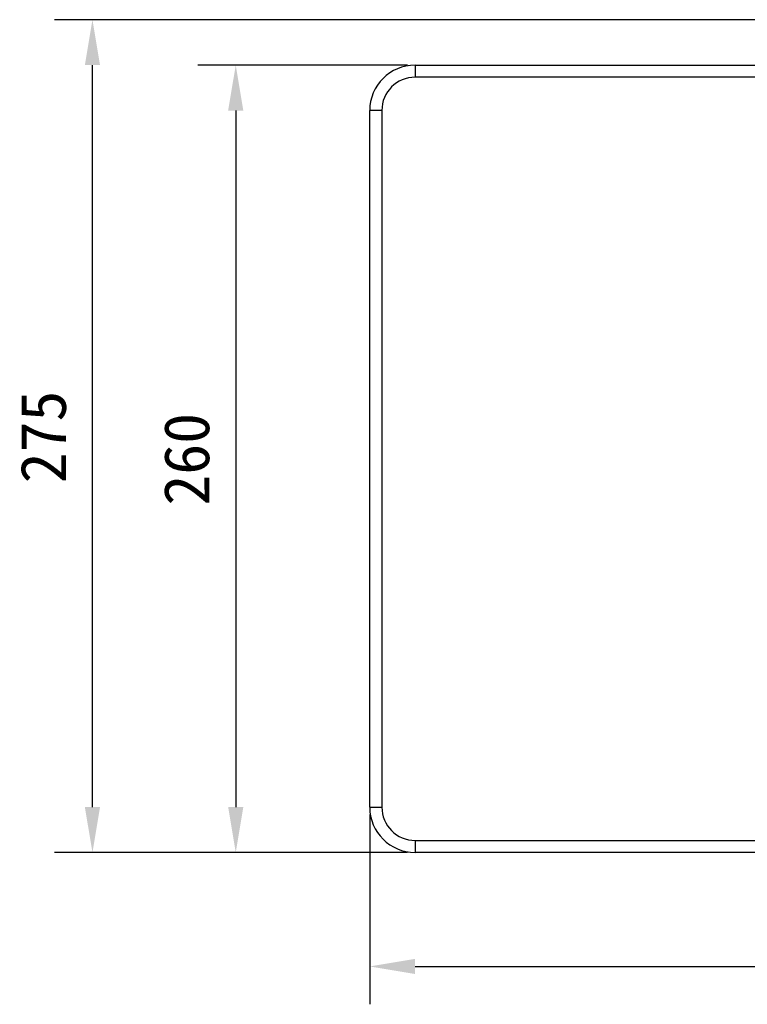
# Model space of a CAD drawing. Header units: millimetres. Extents: x 56 to 390, y 72 to 263.
# Tile 1 of 29: x 56 to 104, y 72 to 137. Entities that reach past the tile are written whole.
import ezdxf

# ---------------------------------------------------------------- set-up
doc = ezdxf.new("R2010")
doc.units = ezdxf.units.MM
doc.header["$LTSCALE"] = 23.1
doc.header["$PDMODE"] = 3
doc.header["$PDSIZE"] = 8
doc.layers.get('0').update_dxf_attribs({"linetype": 'CONTINUOUS'})
doc.layers.get('Defpoints').update_dxf_attribs({"linetype": 'CONTINUOUS'})
doc.layers.add('20_ALL_FEATURES', color=7, linetype='CONTINUOUS')
doc.layers.add('51__DRAFT_DIMS', color=7, linetype='CONTINUOUS')
doc.styles.get("Standard").update_dxf_attribs({"font": 'simfang.ttf'})
doc.dimstyles.new('DIMSTYLE_2', dxfattribs={"dimtxt": 3, "dimasz": 3, "dimexe": 2.5, "dimexo": 0.5, "dimgap": 0.75, "dimtad": 1, "dimlfac": 5, "dimdsep": 46, "dimtxsty": 'STANDARD', "dimblk": '_FILLED', "dimblk1": '_FILLED', "dimblk2": '_FILLED', "dimcen": 0.09, "dimclrt": 3, "dimazin": 2, "dimtp": 0.5, "dimtm": 0.5, "dimtfac": 1, "dimtofl": 0, "dimtmove": 0, "dimatfit": 3, "dimldrblk": '_FILLED', "dimfxl": 1, "dimtolj": 1, "dimarcsym": 0})

# ---------------------------------------------------------------- blocks, each defined once
blk = doc.blocks.new('_FILLED')
at = {"color": 0, "linetype": 'ByBlock'}
blk.add_solid([(0, 0), (-1, 0.167), (-1, -0.167)], dxfattribs=at)
blk = doc.blocks.new('*D16')
at = {"layer": '51__DRAFT_DIMS', "color": 0, "lineweight": -2}
for p, q in [((116.387, 137.312), (58.082, 137.312)), ((60.582, 85.312), (60.582, 134.312)), ((81.387, 82.312), (58.082, 82.312))]:
    blk.add_line(p, q, dxfattribs=at)
at = {"layer": 'Defpoints', "color": 0}
for p in [(60.582, 137.312), (116.887, 137.312), (81.887, 82.312)]:
    blk.add_point(p, dxfattribs=at)
at = {"layer": '51__DRAFT_DIMS', "color": 0, "linetype": 'ByBlock', "lineweight": -2, "xscale": 3, "yscale": 3, "zscale": 3}
for p, rotation in [((60.582, 137.312), 90), ((60.582, 82.312), 270)]:
    blk.add_blockref('_FILLED', p, dxfattribs=dict(at, rotation=rotation))
at = {"layer": '51__DRAFT_DIMS', "color": 3, "insert": (55.832, 109.753), "char_height": 3, "attachment_point": 2, "rotation": 90, "line_spacing_factor": 0.9}
blk.add_mtext('\\A1;275', dxfattribs=at)
blk = doc.blocks.new('*D17')
at = {"layer": '51__DRAFT_DIMS', "color": 0, "lineweight": -2}
for p, q in [((81.387, 134.312), (67.542, 134.312)), ((70.042, 131.312), (70.042, 85.312)), ((81.387, 82.312), (67.542, 82.312))]:
    blk.add_line(p, q, dxfattribs=at)
at = {"layer": 'Defpoints', "color": 0}
for p in [(81.887, 134.312), (70.042, 82.312), (81.887, 82.312)]:
    blk.add_point(p, dxfattribs=at)
at = {"layer": '51__DRAFT_DIMS', "color": 0, "linetype": 'ByBlock', "lineweight": -2, "xscale": 3, "yscale": 3, "zscale": 3}
for p, rotation in [((70.042, 134.312), 89.99999999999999), ((70.042, 82.312), 270)]:
    blk.add_blockref('_FILLED', p, dxfattribs=dict(at, rotation=rotation))
at = {"layer": '51__DRAFT_DIMS', "color": 3, "insert": (65.292, 108.282), "char_height": 3, "attachment_point": 2, "rotation": 90, "line_spacing_factor": 0.9}
blk.add_mtext('\\A1;260', dxfattribs=at)
blk = doc.blocks.new('*D18')
at = {"layer": '51__DRAFT_DIMS', "color": 0, "lineweight": -2}
for p, q in [((78.887, 84.812), (78.887, 72.285)), ((154.887, 84.812), (154.887, 72.285)), ((81.887, 74.785), (151.887, 74.785))]:
    blk.add_line(p, q, dxfattribs=at)
at = {"layer": 'Defpoints', "color": 0}
for p in [(78.887, 85.312), (154.887, 85.312), (154.887, 74.785)]:
    blk.add_point(p, dxfattribs=at)
at = {"layer": '51__DRAFT_DIMS', "color": 0, "linetype": 'ByBlock', "lineweight": -2, "xscale": 3, "yscale": 3, "zscale": 3, "rotation": 180}
blk.add_blockref('_FILLED', (78.887, 74.785), dxfattribs=at)
at = {"layer": '51__DRAFT_DIMS', "color": 0, "linetype": 'ByBlock', "lineweight": -2, "xscale": 3, "yscale": 3, "zscale": 3}
blk.add_blockref('_FILLED', (154.887, 74.785), dxfattribs=at)
at = {"layer": '51__DRAFT_DIMS', "color": 3, "insert": (116.876, 79.535), "char_height": 3, "attachment_point": 2, "line_spacing_factor": 0.9}
blk.add_mtext('\\A1;380', dxfattribs=at)

msp = doc.modelspace()

# ---------------------------------------------------------------- linework, layer by layer
at = {"layer": '20_ALL_FEATURES', "color": 4}
for p, q in [((81.8875, 134.3117), (81.8875, 133.5117)), ((115.5375, 133.5117), (81.8875, 133.5117)), ((79.6875, 131.3117), (78.8875, 131.3117)), ((79.6875, 131.3117), (79.6875, 85.3117)), ((78.8875, 85.3117), (79.6875, 85.3117)), ((81.8875, 83.1117), (81.8875, 82.3117)), ((81.8875, 83.1117), (151.8875, 83.1117))]:
    msp.add_line(p, q, dxfattribs=at)
at = {"layer": '20_ALL_FEATURES', "color": 7}
for p, q in [((81.8875, 134.3117), (113.691, 134.3117)), ((78.8875, 85.3117), (78.8875, 131.3117)), ((151.8875, 82.3117), (81.8875, 82.3117))]:
    msp.add_line(p, q, dxfattribs=at)
for centre, start, end in [((81.8875, 131.3117), 90, 180), ((81.8875, 85.3117), 180, 270)]:
    msp.add_arc(centre, 3, start, end, dxfattribs=at)
at = {"layer": '20_ALL_FEATURES', "color": 4}
for centre, start, end in [((81.8875, 131.3117), 90, 180), ((81.8875, 85.3117), 180, 270)]:
    msp.add_arc(centre, 2.2, start, end, dxfattribs=at)

# ---------------------------------------------------------------- dimensions: what is measured, and where the dimension line sits
at = {"layer": '51__DRAFT_DIMS', "color": 4}
for base, p1, p2, angle, picture, middle in [((60.582, 137.3117), (81.8875, 82.3117), (116.8875, 137.3117), 90, '*D16', (60.582, 109.7531)), ((70.0423, 82.3117), (81.8875, 134.3117), (81.8875, 82.3117), 270, '*D17', (70.0423, 108.2824))]:
    dim = msp.add_linear_dim(base=base, p1=p1, p2=p2, angle=angle, dimstyle='DIMSTYLE_2', dxfattribs=at)
    dim.commit()
    dim.dimension.update_dxf_attribs({"geometry": picture, "text_midpoint": middle, "dimtype": 160})
dim = msp.add_linear_dim(base=(154.8875, 74.7847), p1=(78.8875, 85.3117), p2=(154.8875, 85.3117), dimstyle='DIMSTYLE_2', dxfattribs=at)
dim.commit()
dim.dimension.update_dxf_attribs({"geometry": '*D18', "text_midpoint": (116.8758, 74.7847), "dimtype": 160})

doc.saveas('drawing.dxf')
